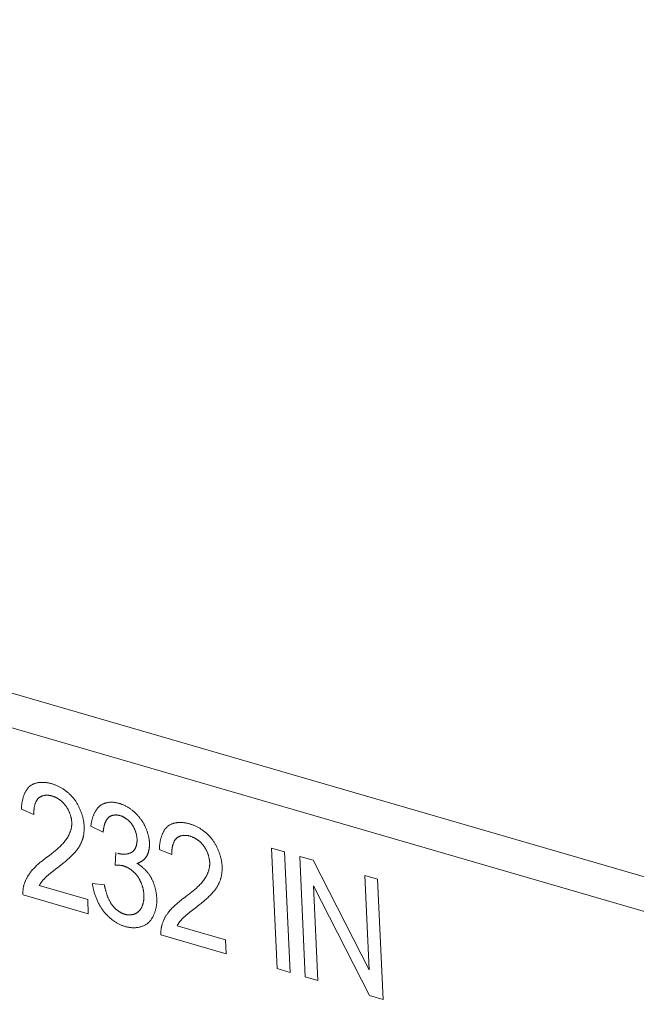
# Model space of a CAD drawing. Header units: millimetres. Extents: x 3925 to 5043, y -86 to 778.
# Tile 120 of 256: x 4556.32 to 4558.71, y 121.67 to 125.49. Entities that reach past the tile are written whole.
import ezdxf

# ---------------------------------------------------------------- set-up
doc = ezdxf.new("R2010")
doc.units = ezdxf.units.MM
doc.header["$LTSCALE"] = 46.255
doc.layers.add('H30K-IO-LABEDXF_CONTINUOUS_LINE', color=7, linetype='CONTINUOUS')
doc.layers.add('H30K-REAR-CODXF_CONTINUOUS_LINE', color=7, linetype='CONTINUOUS')

msp = doc.modelspace()

# ---------------------------------------------------------------- linework, layer by layer
at = {"layer": 'H30K-IO-LABEDXF_CONTINUOUS_LINE', "color": 7, "linetype": 'Continuous', "lineweight": 0}
for p, q in [((4556.3798, 122.4083), (4556.3315, 122.4282)), ((4556.6481, 122.3393), (4556.6006, 122.3634)), ((4556.9139, 122.253), (4556.8656, 122.2728)), ((4557.3213, 121.8112), (4557.2999, 122.2776)), ((4557.2999, 122.2776), (4557.3506, 122.2629)), ((4556.4412, 122.2509), (4556.4478, 122.2559)), ((4556.6942, 122.2121), (4556.6971, 122.2608)), ((4557.3506, 122.2629), (4557.372, 121.7964)), ((4557.4308, 121.7793), (4557.4094, 122.2458)), ((4557.4094, 122.2458), (4557.4613, 122.2307)), ((4556.4654, 122.1971), (4556.4547, 122.1891)), ((4556.4707, 122.2012), (4556.4654, 122.1971)), ((4556.4782, 122.2071), (4556.4707, 122.2012)), ((4556.4858, 122.2131), (4556.4782, 122.2071)), ((4557.4613, 122.2307), (4557.6786, 121.8063)), ((4556.4547, 122.1891), (4556.4494, 122.185)), ((4557.6786, 121.8063), (4557.6617, 122.1724)), ((4557.6617, 122.1724), (4557.7102, 122.1583)), ((4557.7102, 122.1583), (4557.7317, 121.6918)), ((4556.4007, 122.133), (4556.5882, 122.0784)), ((4556.6061, 122.1413), (4556.6527, 122.1355)), ((4557.6798, 121.7069), (4557.4625, 122.1313)), ((4557.4625, 122.1313), (4557.4794, 121.7652)), ((4556.5907, 122.0237), (4556.3378, 122.0972)), ((4556.9753, 122.0955), (4556.9819, 122.1005)), ((4556.5882, 122.0784), (4556.5907, 122.0237)), ((4556.9995, 122.0418), (4556.9888, 122.0337)), ((4557.0048, 122.0458), (4556.9995, 122.0418)), ((4557.0123, 122.0518), (4557.0048, 122.0458)), ((4557.0199, 122.0577), (4557.0123, 122.0518)), ((4556.9888, 122.0337), (4556.9835, 122.0296)), ((4556.9348, 121.9776), (4557.1223, 121.9231)), ((4557.1248, 121.8683), (4556.8719, 121.9419)), ((4557.1223, 121.9231), (4557.1248, 121.8683)), ((4557.372, 121.7964), (4557.3213, 121.8112)), ((4557.4794, 121.7652), (4557.4308, 121.7793)), ((4557.7317, 121.6918), (4557.6798, 121.7069))]:
    msp.add_line(p, q, dxfattribs=at)
for points in [[(4556.3315, 122.4282), (4556.3316, 122.431), (4556.3318, 122.4338), (4556.332, 122.4366), (4556.3322, 122.4395), (4556.3324, 122.4423), (4556.3327, 122.4451), (4556.3331, 122.4479), (4556.3334, 122.4506), (4556.3338, 122.4534), (4556.3343, 122.4561), (4556.3348, 122.4589), (4556.3353, 122.4616), (4556.3359, 122.4642), (4556.3365, 122.4669), (4556.3372, 122.4695), (4556.3379, 122.4721), (4556.3386, 122.4747), (4556.3394, 122.4772), (4556.3402, 122.4797), (4556.3411, 122.4822), (4556.342, 122.4846), (4556.3429, 122.487), (4556.3439, 122.4893), (4556.3449, 122.4916), (4556.346, 122.4938), (4556.3472, 122.496), (4556.3483, 122.4982), (4556.3495, 122.5003), (4556.3508, 122.5023), (4556.3521, 122.5042), (4556.3534, 122.5062), (4556.3548, 122.508), (4556.3563, 122.5098), (4556.3578, 122.5115), (4556.3593, 122.5131), (4556.3609, 122.5147), (4556.3625, 122.5162), (4556.3642, 122.5177)], [(4556.3642, 122.5177), (4556.366, 122.5191), (4556.3679, 122.5205), (4556.3699, 122.5217), (4556.3718, 122.5229), (4556.3739, 122.5241), (4556.376, 122.5251), (4556.3781, 122.5261), (4556.3802, 122.527), (4556.3824, 122.5278), (4556.3847, 122.5286), (4556.3869, 122.5293), (4556.3892, 122.5299), (4556.3915, 122.5305), (4556.3939, 122.531), (4556.3963, 122.5314), (4556.3987, 122.5318), (4556.4011, 122.532), (4556.4036, 122.5323), (4556.4061, 122.5324), (4556.4086, 122.5326), (4556.4111, 122.5326), (4556.4136, 122.5326), (4556.4161, 122.5325), (4556.4187, 122.5324), (4556.4212, 122.5322), (4556.4238, 122.532), (4556.4264, 122.5317), (4556.4289, 122.5314), (4556.4315, 122.531), (4556.4341, 122.5305), (4556.4367, 122.5301), (4556.4392, 122.5295), (4556.4418, 122.5289), (4556.4444, 122.5283), (4556.4469, 122.5276), (4556.4495, 122.5269)], [(4556.4495, 122.5269), (4556.452, 122.5262), (4556.4545, 122.5254), (4556.457, 122.5245), (4556.4595, 122.5236), (4556.4621, 122.5226), (4556.4647, 122.5216), (4556.4672, 122.5205), (4556.4698, 122.5194), (4556.4724, 122.5182), (4556.4749, 122.517), (4556.4775, 122.5157), (4556.4801, 122.5144), (4556.4826, 122.513), (4556.4852, 122.5116), (4556.4877, 122.5101), (4556.4903, 122.5085), (4556.4928, 122.5069), (4556.4953, 122.5053), (4556.4978, 122.5036), (4556.5003, 122.5018), (4556.5028, 122.5), (4556.5052, 122.4982), (4556.5076, 122.4963), (4556.51, 122.4943), (4556.5124, 122.4923), (4556.5147, 122.4903), (4556.5171, 122.4881), (4556.5193, 122.486), (4556.5216, 122.4838), (4556.5238, 122.4815), (4556.526, 122.4792), (4556.5281, 122.4769), (4556.5302, 122.4745), (4556.5323, 122.472), (4556.5343, 122.4695), (4556.5363, 122.467), (4556.5382, 122.4644)], [(4556.3973, 122.4707), (4556.3963, 122.4697), (4556.3953, 122.4686), (4556.3943, 122.4675), (4556.3933, 122.4663), (4556.3924, 122.465), (4556.3916, 122.4637), (4556.3907, 122.4624), (4556.3899, 122.4611), (4556.3892, 122.4597), (4556.3884, 122.4582), (4556.3877, 122.4567), (4556.387, 122.4552), (4556.3864, 122.4537), (4556.3858, 122.4521), (4556.3852, 122.4505), (4556.3847, 122.4489), (4556.3841, 122.4472), (4556.3836, 122.4455), (4556.3832, 122.4438), (4556.3828, 122.442), (4556.3824, 122.4403), (4556.382, 122.4385), (4556.3816, 122.4367), (4556.3813, 122.4349), (4556.381, 122.433), (4556.3808, 122.4312), (4556.3806, 122.4293), (4556.3804, 122.4274), (4556.3802, 122.4256), (4556.38, 122.4237), (4556.3799, 122.4218), (4556.3798, 122.4198), (4556.3798, 122.4179), (4556.3797, 122.416), (4556.3797, 122.4141), (4556.3797, 122.4122), (4556.3798, 122.4103), (4556.3798, 122.4083)], [(4556.4506, 122.4797), (4556.449, 122.4801), (4556.4474, 122.4805), (4556.4458, 122.4809), (4556.4443, 122.4812), (4556.4427, 122.4815), (4556.4411, 122.4818), (4556.4395, 122.482), (4556.4379, 122.4822), (4556.4363, 122.4824), (4556.4347, 122.4825), (4556.4331, 122.4826), (4556.4316, 122.4827), (4556.43, 122.4827), (4556.4284, 122.4826), (4556.4269, 122.4826), (4556.4253, 122.4825), (4556.4238, 122.4823), (4556.4223, 122.4822), (4556.4208, 122.4819), (4556.4193, 122.4817), (4556.4178, 122.4814), (4556.4164, 122.481), (4556.4149, 122.4807), (4556.4135, 122.4802), (4556.4121, 122.4798), (4556.4107, 122.4793), (4556.4094, 122.4787), (4556.408, 122.4781), (4556.4067, 122.4775), (4556.4054, 122.4768), (4556.4042, 122.4761), (4556.403, 122.4753), (4556.4018, 122.4745), (4556.4006, 122.4736), (4556.3995, 122.4727), (4556.3984, 122.4717), (4556.3973, 122.4707)], [(4556.5038, 122.4411), (4556.5026, 122.4428), (4556.5014, 122.4443), (4556.5002, 122.4459), (4556.4989, 122.4474), (4556.4976, 122.4489), (4556.4963, 122.4504), (4556.4949, 122.4518), (4556.4936, 122.4533), (4556.4922, 122.4546), (4556.4908, 122.456), (4556.4893, 122.4573), (4556.4879, 122.4586), (4556.4864, 122.4599), (4556.4849, 122.4611), (4556.4834, 122.4623), (4556.4819, 122.4635), (4556.4804, 122.4646), (4556.4789, 122.4657), (4556.4773, 122.4668), (4556.4758, 122.4678), (4556.4742, 122.4688), (4556.4726, 122.4698), (4556.4711, 122.4707), (4556.4695, 122.4716), (4556.4679, 122.4725), (4556.4663, 122.4733), (4556.4647, 122.4741), (4556.4631, 122.4749), (4556.4616, 122.4756), (4556.46, 122.4763), (4556.4584, 122.4769), (4556.4568, 122.4776), (4556.4552, 122.4781), (4556.4537, 122.4787), (4556.4521, 122.4792), (4556.4506, 122.4797)], [(4556.5382, 122.4644), (4556.54, 122.4619), (4556.5417, 122.4593), (4556.5434, 122.4567), (4556.5451, 122.4541), (4556.5467, 122.4514), (4556.5483, 122.4487), (4556.5499, 122.4459), (4556.5514, 122.4431), (4556.5529, 122.4403), (4556.5543, 122.4374), (4556.5557, 122.4345), (4556.557, 122.4316), (4556.5583, 122.4287), (4556.5596, 122.4257), (4556.5608, 122.4227), (4556.562, 122.4197), (4556.5631, 122.4167), (4556.5642, 122.4137), (4556.5652, 122.4107), (4556.5662, 122.4076), (4556.5671, 122.4046), (4556.568, 122.4015), (4556.5688, 122.3985), (4556.5696, 122.3954), (4556.5703, 122.3924), (4556.571, 122.3893), (4556.5716, 122.3863), (4556.5722, 122.3833), (4556.5727, 122.3803), (4556.5732, 122.3773), (4556.5736, 122.3743), (4556.5739, 122.3713), (4556.5742, 122.3684), (4556.5744, 122.3655), (4556.5746, 122.3626)], [(4556.5265, 122.3779), (4556.5264, 122.3797), (4556.5262, 122.3815), (4556.5261, 122.3833), (4556.5259, 122.3852), (4556.5256, 122.387), (4556.5253, 122.3889), (4556.525, 122.3907), (4556.5246, 122.3926), (4556.5243, 122.3945), (4556.5238, 122.3964), (4556.5234, 122.3983), (4556.5229, 122.4002), (4556.5224, 122.4021), (4556.5218, 122.404), (4556.5212, 122.4059), (4556.5206, 122.4078), (4556.52, 122.4096), (4556.5193, 122.4115), (4556.5186, 122.4134), (4556.5179, 122.4153), (4556.5171, 122.4171), (4556.5163, 122.4189), (4556.5155, 122.4208), (4556.5147, 122.4226), (4556.5138, 122.4244), (4556.5129, 122.4262), (4556.512, 122.4279), (4556.5111, 122.4297), (4556.5101, 122.4314), (4556.5091, 122.4331), (4556.5081, 122.4347), (4556.5071, 122.4364), (4556.506, 122.438), (4556.5049, 122.4396), (4556.5038, 122.4411)], [(4556.6006, 122.3634), (4556.6009, 122.3661), (4556.6013, 122.3688), (4556.6017, 122.3715), (4556.6021, 122.3742), (4556.6026, 122.3769), (4556.6031, 122.3796), (4556.6037, 122.3822), (4556.6043, 122.3848), (4556.6049, 122.3874), (4556.6056, 122.39), (4556.6063, 122.3926), (4556.607, 122.3951), (4556.6078, 122.3976), (4556.6087, 122.4001), (4556.6095, 122.4025), (4556.6105, 122.4049), (4556.6114, 122.4073), (4556.6124, 122.4096), (4556.6134, 122.4119), (4556.6145, 122.4141), (4556.6156, 122.4163), (4556.6168, 122.4185), (4556.618, 122.4206), (4556.6192, 122.4226), (4556.6205, 122.4247), (4556.6219, 122.4266), (4556.6232, 122.4285), (4556.6246, 122.4303), (4556.6261, 122.4321), (4556.6276, 122.4339), (4556.6291, 122.4355), (4556.6307, 122.4371), (4556.6323, 122.4386), (4556.6339, 122.4401), (4556.6356, 122.4415)], [(4556.6356, 122.4415), (4556.6374, 122.4428), (4556.6391, 122.444), (4556.641, 122.4452), (4556.6428, 122.4463), (4556.6447, 122.4474), (4556.6467, 122.4484), (4556.6486, 122.4493), (4556.6506, 122.4501), (4556.6527, 122.4509), (4556.6548, 122.4516), (4556.6569, 122.4523), (4556.659, 122.4529), (4556.6612, 122.4534), (4556.6634, 122.4539), (4556.6656, 122.4543), (4556.6678, 122.4547), (4556.6701, 122.455), (4556.6723, 122.4552), (4556.6746, 122.4554), (4556.6769, 122.4555), (4556.6793, 122.4555), (4556.6816, 122.4555), (4556.6839, 122.4555), (4556.6863, 122.4553), (4556.6887, 122.4552), (4556.691, 122.4549), (4556.6934, 122.4547), (4556.6958, 122.4543), (4556.6982, 122.4539), (4556.7005, 122.4535), (4556.7029, 122.453), (4556.7053, 122.4524), (4556.7077, 122.4518), (4556.71, 122.4511)], [(4556.71, 122.4511), (4556.7122, 122.4505), (4556.7144, 122.4498), (4556.7166, 122.449), (4556.7188, 122.4482), (4556.721, 122.4474), (4556.7232, 122.4465), (4556.7254, 122.4456), (4556.7277, 122.4446), (4556.7299, 122.4436), (4556.7321, 122.4425), (4556.7343, 122.4414), (4556.7365, 122.4403), (4556.7387, 122.4391), (4556.7409, 122.4378), (4556.7431, 122.4365), (4556.7452, 122.4352), (4556.7474, 122.4339), (4556.7495, 122.4325), (4556.7517, 122.431), (4556.7538, 122.4295), (4556.7559, 122.428), (4556.758, 122.4264), (4556.7601, 122.4248), (4556.7622, 122.4232), (4556.7642, 122.4215), (4556.7663, 122.4198), (4556.7683, 122.418)], [(4556.6686, 122.396), (4556.6676, 122.395), (4556.6666, 122.394), (4556.6656, 122.3929), (4556.6646, 122.3918), (4556.6637, 122.3906), (4556.6628, 122.3894), (4556.662, 122.3881), (4556.6611, 122.3869), (4556.6603, 122.3855), (4556.6596, 122.3842), (4556.6588, 122.3828), (4556.6581, 122.3814), (4556.6574, 122.3799), (4556.6567, 122.3785), (4556.6561, 122.377), (4556.6555, 122.3754), (4556.6549, 122.3739), (4556.6544, 122.3723), (4556.6538, 122.3707), (4556.6533, 122.369), (4556.6528, 122.3674), (4556.6524, 122.3657), (4556.6519, 122.364), (4556.6515, 122.3623), (4556.6511, 122.3606), (4556.6508, 122.3589), (4556.6504, 122.3572), (4556.6501, 122.3554), (4556.6498, 122.3536), (4556.6495, 122.3519), (4556.6492, 122.3501), (4556.649, 122.3483), (4556.6488, 122.3465), (4556.6486, 122.3447), (4556.6484, 122.3429), (4556.6482, 122.3411), (4556.6481, 122.3393)], [(4556.7133, 122.4039), (4556.7119, 122.4043), (4556.7105, 122.4046), (4556.7091, 122.405), (4556.7077, 122.4052), (4556.7063, 122.4055), (4556.7049, 122.4057), (4556.7035, 122.4059), (4556.7021, 122.406), (4556.7007, 122.4061), (4556.6993, 122.4062), (4556.6979, 122.4062), (4556.6965, 122.4062), (4556.6951, 122.4062), (4556.6938, 122.4061), (4556.6924, 122.406), (4556.6911, 122.4059), (4556.6897, 122.4057), (4556.6884, 122.4055), (4556.6871, 122.4052), (4556.6858, 122.4049), (4556.6845, 122.4046), (4556.6832, 122.4042), (4556.682, 122.4038), (4556.6807, 122.4034), (4556.6795, 122.4029), (4556.6783, 122.4024), (4556.6771, 122.4018), (4556.676, 122.4012), (4556.6749, 122.4006), (4556.6738, 122.3999), (4556.6727, 122.3992), (4556.6716, 122.3985), (4556.6706, 122.3977), (4556.6696, 122.3969), (4556.6686, 122.396)], [(4556.7594, 122.3701), (4556.7583, 122.3716), (4556.7573, 122.3729), (4556.7562, 122.3743), (4556.7551, 122.3756), (4556.754, 122.3769), (4556.7528, 122.3782), (4556.7517, 122.3795), (4556.7505, 122.3807), (4556.7493, 122.3819), (4556.7481, 122.3831), (4556.7468, 122.3843), (4556.7456, 122.3854), (4556.7443, 122.3865), (4556.743, 122.3876), (4556.7417, 122.3887), (4556.7404, 122.3897), (4556.7391, 122.3907), (4556.7378, 122.3916), (4556.7365, 122.3926), (4556.7351, 122.3935), (4556.7338, 122.3944), (4556.7324, 122.3952), (4556.7311, 122.3961), (4556.7297, 122.3968), (4556.7283, 122.3976), (4556.727, 122.3983), (4556.7256, 122.399), (4556.7242, 122.3997), (4556.7228, 122.4004), (4556.7215, 122.401), (4556.7201, 122.4015), (4556.7187, 122.4021), (4556.7174, 122.4026), (4556.716, 122.4031), (4556.7147, 122.4035), (4556.7133, 122.4039)], [(4556.7683, 122.418), (4556.7699, 122.4165), (4556.7716, 122.415), (4556.7732, 122.4134), (4556.7749, 122.4119), (4556.7765, 122.4102), (4556.7781, 122.4086), (4556.7797, 122.4069), (4556.7813, 122.4052), (4556.7828, 122.4035), (4556.7844, 122.4017), (4556.7859, 122.3999), (4556.7874, 122.3981), (4556.7889, 122.3963), (4556.7904, 122.3944), (4556.7919, 122.3925), (4556.7933, 122.3906), (4556.7947, 122.3887), (4556.7961, 122.3867), (4556.7975, 122.3847), (4556.7988, 122.3827), (4556.8001, 122.3807), (4556.8014, 122.3787), (4556.8027, 122.3766), (4556.8039, 122.3745), (4556.8051, 122.3724), (4556.8063, 122.3703), (4556.8074, 122.3682), (4556.8085, 122.3661), (4556.8096, 122.3639), (4556.8106, 122.3618)], [(4556.5075, 122.3153), (4556.5084, 122.3166), (4556.5094, 122.318), (4556.5103, 122.3195), (4556.5111, 122.3209), (4556.512, 122.3224), (4556.5129, 122.3239), (4556.5137, 122.3254), (4556.5145, 122.3269), (4556.5153, 122.3285), (4556.5161, 122.3301), (4556.5169, 122.3317), (4556.5176, 122.3333), (4556.5184, 122.3349), (4556.5191, 122.3366), (4556.5197, 122.3383), (4556.5204, 122.34), (4556.521, 122.3417), (4556.5216, 122.3434), (4556.5222, 122.3452), (4556.5227, 122.347), (4556.5232, 122.3488), (4556.5237, 122.3506), (4556.5241, 122.3524), (4556.5245, 122.3543), (4556.5249, 122.3562), (4556.5253, 122.3581), (4556.5256, 122.36), (4556.5258, 122.3619), (4556.5261, 122.3638), (4556.5262, 122.3658), (4556.5264, 122.3678), (4556.5265, 122.3698), (4556.5266, 122.3718), (4556.5266, 122.3738), (4556.5266, 122.3758), (4556.5265, 122.3779)], [(4556.5746, 122.3626), (4556.5746, 122.3603), (4556.5747, 122.3579), (4556.5747, 122.3556), (4556.5747, 122.3533), (4556.5747, 122.351), (4556.5746, 122.3487), (4556.5745, 122.3464), (4556.5743, 122.3442), (4556.5741, 122.3419), (4556.5739, 122.3397), (4556.5737, 122.3374), (4556.5734, 122.3352), (4556.5731, 122.333), (4556.5728, 122.3309), (4556.5724, 122.3287), (4556.572, 122.3266), (4556.5715, 122.3245), (4556.5711, 122.3224), (4556.5706, 122.3203), (4556.5701, 122.3183), (4556.5695, 122.3162), (4556.5689, 122.3142), (4556.5683, 122.3123), (4556.5677, 122.3103)], [(4556.7793, 122.3129), (4556.7792, 122.3145), (4556.7791, 122.3162), (4556.7789, 122.3178), (4556.7787, 122.3195), (4556.7785, 122.3212), (4556.7783, 122.3228), (4556.778, 122.3245), (4556.7777, 122.3262), (4556.7774, 122.3279), (4556.777, 122.3296), (4556.7766, 122.3313), (4556.7762, 122.3331), (4556.7757, 122.3348), (4556.7752, 122.3365), (4556.7747, 122.3382), (4556.7742, 122.3399), (4556.7737, 122.3416), (4556.7731, 122.3433), (4556.7725, 122.345), (4556.7718, 122.3467), (4556.7712, 122.3484), (4556.7705, 122.35), (4556.7697, 122.3517), (4556.769, 122.3533), (4556.7682, 122.355), (4556.7675, 122.3566), (4556.7667, 122.3582), (4556.7658, 122.3597), (4556.765, 122.3613), (4556.7641, 122.3628), (4556.7632, 122.3643), (4556.7623, 122.3658), (4556.7613, 122.3673), (4556.7603, 122.3687), (4556.7594, 122.3701)], [(4556.8106, 122.3618), (4556.8116, 122.3596), (4556.8126, 122.3574), (4556.8136, 122.3551), (4556.8145, 122.3529), (4556.8154, 122.3506), (4556.8163, 122.3484), (4556.8172, 122.3461), (4556.818, 122.3438), (4556.8188, 122.3415), (4556.8195, 122.3392), (4556.8202, 122.3369), (4556.8209, 122.3345), (4556.8216, 122.3322), (4556.8222, 122.3299), (4556.8228, 122.3276), (4556.8234, 122.3252), (4556.8239, 122.3229), (4556.8244, 122.3206), (4556.8249, 122.3182), (4556.8253, 122.3159), (4556.8257, 122.3136), (4556.826, 122.3113), (4556.8263, 122.309), (4556.8266, 122.3067), (4556.8269, 122.3044), (4556.8271, 122.3022), (4556.8272, 122.2999), (4556.8273, 122.2977)], [(4556.8656, 122.2728), (4556.8657, 122.2756), (4556.8659, 122.2785), (4556.8661, 122.2813), (4556.8663, 122.2841), (4556.8665, 122.2869), (4556.8668, 122.2897), (4556.8672, 122.2925), (4556.8675, 122.2953), (4556.8679, 122.298), (4556.8684, 122.3008), (4556.8689, 122.3035), (4556.8694, 122.3062), (4556.87, 122.3089), (4556.8706, 122.3115), (4556.8713, 122.3142), (4556.872, 122.3168), (4556.8727, 122.3193), (4556.8735, 122.3219), (4556.8743, 122.3244), (4556.8752, 122.3268), (4556.8761, 122.3293), (4556.877, 122.3316), (4556.878, 122.334), (4556.879, 122.3363), (4556.8801, 122.3385), (4556.8813, 122.3407), (4556.8824, 122.3428), (4556.8836, 122.3449), (4556.8849, 122.3469), (4556.8862, 122.3489), (4556.8875, 122.3508), (4556.8889, 122.3527), (4556.8904, 122.3544), (4556.8919, 122.3562), (4556.8934, 122.3578), (4556.895, 122.3594), (4556.8966, 122.3609), (4556.8983, 122.3623)], [(4556.8983, 122.3623), (4556.9001, 122.3637), (4556.902, 122.3651), (4556.904, 122.3664), (4556.906, 122.3676), (4556.908, 122.3687), (4556.9101, 122.3698), (4556.9122, 122.3708), (4556.9143, 122.3717), (4556.9165, 122.3725), (4556.9188, 122.3733), (4556.921, 122.374), (4556.9233, 122.3746), (4556.9257, 122.3751), (4556.928, 122.3756), (4556.9304, 122.376), (4556.9328, 122.3764), (4556.9352, 122.3767), (4556.9377, 122.3769), (4556.9402, 122.3771), (4556.9427, 122.3772), (4556.9452, 122.3773), (4556.9477, 122.3772), (4556.9502, 122.3772), (4556.9528, 122.3771), (4556.9553, 122.3769), (4556.9579, 122.3766), (4556.9605, 122.3764), (4556.963, 122.376), (4556.9656, 122.3756), (4556.9682, 122.3752), (4556.9708, 122.3747), (4556.9733, 122.3742), (4556.9759, 122.3736), (4556.9785, 122.373), (4556.981, 122.3723), (4556.9836, 122.3716)], [(4556.9836, 122.3716), (4556.9861, 122.3708), (4556.9886, 122.37), (4556.9911, 122.3692), (4556.9937, 122.3682), (4556.9962, 122.3673), (4556.9988, 122.3663), (4557.0013, 122.3652), (4557.0039, 122.3641), (4557.0065, 122.3629), (4557.009, 122.3617), (4557.0116, 122.3604), (4557.0142, 122.359), (4557.0167, 122.3576), (4557.0193, 122.3562), (4557.0218, 122.3547), (4557.0244, 122.3532), (4557.0269, 122.3516), (4557.0294, 122.3499), (4557.0319, 122.3482), (4557.0344, 122.3465), (4557.0369, 122.3447), (4557.0393, 122.3428), (4557.0417, 122.3409), (4557.0441, 122.339), (4557.0465, 122.337), (4557.0489, 122.3349), (4557.0512, 122.3328), (4557.0535, 122.3306), (4557.0557, 122.3284), (4557.0579, 122.3262), (4557.0601, 122.3239), (4557.0622, 122.3215), (4557.0643, 122.3191), (4557.0664, 122.3167), (4557.0684, 122.3142), (4557.0704, 122.3116), (4557.0723, 122.309)], [(4556.4478, 122.2559), (4556.4511, 122.2584), (4556.4544, 122.261), (4556.4577, 122.2636), (4556.4609, 122.2662), (4556.4641, 122.2689), (4556.4673, 122.2716), (4556.4705, 122.2743), (4556.4736, 122.2771), (4556.4767, 122.2799), (4556.4798, 122.2828), (4556.4828, 122.2858), (4556.4858, 122.2888), (4556.4887, 122.2918), (4556.4916, 122.2949), (4556.4944, 122.2981), (4556.4971, 122.3014), (4556.4998, 122.3047), (4556.5025, 122.3082), (4556.505, 122.3117), (4556.5075, 122.3153)], [(4556.5677, 122.3103), (4556.5669, 122.3081), (4556.5661, 122.3058), (4556.5652, 122.3036), (4556.5643, 122.3015), (4556.5634, 122.2993), (4556.5625, 122.2972), (4556.5615, 122.2951), (4556.5604, 122.2931), (4556.5594, 122.2911), (4556.5583, 122.2891), (4556.5572, 122.2871), (4556.556, 122.2852), (4556.5549, 122.2833), (4556.5537, 122.2814), (4556.5524, 122.2795), (4556.5512, 122.2777), (4556.5499, 122.2759), (4556.5486, 122.2741), (4556.5473, 122.2724), (4556.546, 122.2706), (4556.5447, 122.2689), (4556.5433, 122.2672), (4556.542, 122.2655), (4556.5406, 122.2639), (4556.5392, 122.2623)], [(4556.758, 122.2613), (4556.759, 122.2618), (4556.76, 122.2625), (4556.761, 122.2631), (4556.7619, 122.2638), (4556.7628, 122.2646), (4556.7638, 122.2654), (4556.7646, 122.2662), (4556.7655, 122.2671), (4556.7663, 122.268), (4556.7671, 122.269), (4556.7679, 122.27), (4556.7687, 122.271), (4556.7694, 122.2721), (4556.7701, 122.2732), (4556.7708, 122.2743), (4556.7715, 122.2755), (4556.7721, 122.2767), (4556.7727, 122.2779), (4556.7733, 122.2792), (4556.7739, 122.2804), (4556.7744, 122.2817), (4556.7749, 122.2831), (4556.7754, 122.2844), (4556.7759, 122.2858), (4556.7763, 122.2872), (4556.7767, 122.2886), (4556.7771, 122.2901), (4556.7774, 122.2915), (4556.7777, 122.293), (4556.778, 122.2945), (4556.7783, 122.2959), (4556.7785, 122.2975), (4556.7787, 122.299), (4556.7789, 122.3005), (4556.7791, 122.302), (4556.7792, 122.3036), (4556.7793, 122.3051), (4556.7793, 122.3067), (4556.7794, 122.3082), (4556.7794, 122.3098), (4556.7793, 122.3114), (4556.7793, 122.3129)], [(4556.9314, 122.3154), (4556.9304, 122.3143), (4556.9294, 122.3132), (4556.9284, 122.3121), (4556.9275, 122.3109), (4556.9265, 122.3097), (4556.9257, 122.3084), (4556.9248, 122.3071), (4556.924, 122.3057), (4556.9233, 122.3043), (4556.9225, 122.3029), (4556.9218, 122.3014), (4556.9211, 122.2999), (4556.9205, 122.2983), (4556.9199, 122.2967), (4556.9193, 122.2951), (4556.9188, 122.2935), (4556.9182, 122.2918), (4556.9177, 122.2901), (4556.9173, 122.2884), (4556.9169, 122.2867), (4556.9165, 122.2849), (4556.9161, 122.2831), (4556.9157, 122.2813), (4556.9154, 122.2795), (4556.9151, 122.2777), (4556.9149, 122.2758), (4556.9147, 122.274), (4556.9145, 122.2721), (4556.9143, 122.2702), (4556.9141, 122.2683), (4556.914, 122.2664), (4556.9139, 122.2645), (4556.9139, 122.2626), (4556.9138, 122.2607), (4556.9138, 122.2587), (4556.9138, 122.2568), (4556.9139, 122.2549), (4556.9139, 122.253)], [(4556.9847, 122.3243), (4556.9831, 122.3248), (4556.9815, 122.3252), (4556.9799, 122.3255), (4556.9784, 122.3259), (4556.9768, 122.3262), (4556.9752, 122.3264), (4556.9736, 122.3267), (4556.972, 122.3269), (4556.9704, 122.327), (4556.9688, 122.3272), (4556.9672, 122.3273), (4556.9657, 122.3273), (4556.9641, 122.3273), (4556.9625, 122.3273), (4556.961, 122.3272), (4556.9594, 122.3271), (4556.9579, 122.327), (4556.9564, 122.3268), (4556.9549, 122.3266), (4556.9534, 122.3263), (4556.9519, 122.326), (4556.9505, 122.3257), (4556.949, 122.3253), (4556.9476, 122.3249), (4556.9462, 122.3244), (4556.9448, 122.3239), (4556.9435, 122.3234), (4556.9421, 122.3228), (4556.9408, 122.3221), (4556.9396, 122.3214), (4556.9383, 122.3207), (4556.9371, 122.3199), (4556.9359, 122.3191), (4556.9347, 122.3183), (4556.9336, 122.3174), (4556.9325, 122.3164), (4556.9314, 122.3154)], [(4557.0379, 122.2858), (4557.0368, 122.2874), (4557.0355, 122.289), (4557.0343, 122.2905), (4557.033, 122.2921), (4557.0317, 122.2936), (4557.0304, 122.295), (4557.029, 122.2965), (4557.0277, 122.2979), (4557.0263, 122.2993), (4557.0249, 122.3006), (4557.0234, 122.302), (4557.022, 122.3033), (4557.0205, 122.3045), (4557.019, 122.3057), (4557.0175, 122.3069), (4557.016, 122.3081), (4557.0145, 122.3092), (4557.013, 122.3104), (4557.0114, 122.3114), (4557.0099, 122.3125), (4557.0083, 122.3135), (4557.0067, 122.3144), (4557.0052, 122.3154), (4557.0036, 122.3163), (4557.002, 122.3171), (4557.0004, 122.318), (4556.9988, 122.3188), (4556.9972, 122.3195), (4556.9957, 122.3203), (4556.9941, 122.3209), (4556.9925, 122.3216), (4556.9909, 122.3222), (4556.9893, 122.3228), (4556.9878, 122.3233), (4556.9862, 122.3238), (4556.9847, 122.3243)], [(4557.0723, 122.309), (4557.0741, 122.3065), (4557.0758, 122.304), (4557.0775, 122.3014), (4557.0792, 122.2987), (4557.0808, 122.296), (4557.0824, 122.2933), (4557.084, 122.2906), (4557.0855, 122.2878), (4557.087, 122.2849), (4557.0884, 122.2821), (4557.0898, 122.2792), (4557.0911, 122.2763), (4557.0924, 122.2733), (4557.0937, 122.2704), (4557.0949, 122.2674), (4557.0961, 122.2644), (4557.0972, 122.2614), (4557.0983, 122.2584), (4557.0993, 122.2553), (4557.1003, 122.2523), (4557.1012, 122.2492), (4557.1021, 122.2462), (4557.1029, 122.2431), (4557.1037, 122.2401), (4557.1044, 122.237), (4557.1051, 122.234), (4557.1057, 122.2309), (4557.1063, 122.2279), (4557.1068, 122.2249), (4557.1073, 122.2219), (4557.1077, 122.2189), (4557.108, 122.216), (4557.1083, 122.2131), (4557.1085, 122.2101), (4557.1087, 122.2073)], [(4556.8273, 122.2977), (4556.8274, 122.2957), (4556.8275, 122.2937), (4556.8275, 122.2918), (4556.8274, 122.2898), (4556.8274, 122.2879), (4556.8273, 122.286), (4556.8272, 122.284), (4556.827, 122.2821), (4556.8268, 122.2802), (4556.8266, 122.2784), (4556.8264, 122.2765), (4556.8261, 122.2746), (4556.8258, 122.2728), (4556.8254, 122.271), (4556.825, 122.2692), (4556.8246, 122.2674), (4556.8242, 122.2657), (4556.8237, 122.2639), (4556.8232, 122.2622), (4556.8227, 122.2605), (4556.8221, 122.2589), (4556.8216, 122.2573), (4556.8209, 122.2557), (4556.8203, 122.2541), (4556.8196, 122.2525), (4556.8189, 122.251), (4556.8182, 122.2495), (4556.8174, 122.2481), (4556.8166, 122.2467)], [(4557.0606, 122.2225), (4557.0605, 122.2243), (4557.0603, 122.2261), (4557.0602, 122.228), (4557.06, 122.2298), (4557.0597, 122.2317), (4557.0594, 122.2335), (4557.0591, 122.2354), (4557.0588, 122.2373), (4557.0584, 122.2391), (4557.0579, 122.241), (4557.0575, 122.2429), (4557.057, 122.2448), (4557.0565, 122.2467), (4557.0559, 122.2486), (4557.0554, 122.2505), (4557.0547, 122.2524), (4557.0541, 122.2543), (4557.0534, 122.2562), (4557.0527, 122.258), (4557.052, 122.2599), (4557.0512, 122.2618), (4557.0504, 122.2636), (4557.0496, 122.2654), (4557.0488, 122.2672), (4557.0479, 122.269), (4557.047, 122.2708), (4557.0461, 122.2726), (4557.0452, 122.2743), (4557.0442, 122.276), (4557.0432, 122.2777), (4557.0422, 122.2794), (4557.0412, 122.281), (4557.0401, 122.2826), (4557.039, 122.2842), (4557.0379, 122.2858)], [(4556.3699, 122.1884), (4556.3724, 122.1915), (4556.3751, 122.1945), (4556.3778, 122.1974), (4556.3805, 122.2003), (4556.3832, 122.2032), (4556.386, 122.2059), (4556.3889, 122.2087), (4556.3917, 122.2114), (4556.3946, 122.214), (4556.3976, 122.2166), (4556.4005, 122.2192), (4556.4035, 122.2217), (4556.4065, 122.2242), (4556.4095, 122.2267), (4556.4126, 122.2291), (4556.4156, 122.2315), (4556.4187, 122.2339), (4556.4218, 122.2363), (4556.4249, 122.2386), (4556.4412, 122.2509)], [(4556.5392, 122.2623), (4556.5359, 122.2586), (4556.5326, 122.255), (4556.5292, 122.2514), (4556.5258, 122.248), (4556.5223, 122.2446), (4556.5188, 122.2412), (4556.5152, 122.2379), (4556.5116, 122.2347), (4556.508, 122.2315), (4556.5043, 122.2283), (4556.5007, 122.2252), (4556.497, 122.2221), (4556.4932, 122.2191), (4556.4895, 122.2161), (4556.4858, 122.2131)], [(4556.7047, 122.2579), (4556.7066, 122.2574), (4556.7086, 122.2569), (4556.7105, 122.2564), (4556.7125, 122.256), (4556.7144, 122.2557), (4556.7164, 122.2554), (4556.7183, 122.2551), (4556.7203, 122.2549), (4556.7222, 122.2547), (4556.7241, 122.2546), (4556.726, 122.2545), (4556.7279, 122.2545), (4556.7298, 122.2545), (4556.7317, 122.2545), (4556.7336, 122.2547), (4556.7355, 122.2548), (4556.7373, 122.255), (4556.7392, 122.2553), (4556.741, 122.2556), (4556.7428, 122.2559), (4556.7445, 122.2563), (4556.7463, 122.2568), (4556.748, 122.2573), (4556.7498, 122.2578), (4556.7515, 122.2584), (4556.7531, 122.2591), (4556.7548, 122.2597), (4556.7564, 122.2605), (4556.758, 122.2613)], [(4556.8166, 122.2467), (4556.8158, 122.2453), (4556.8149, 122.2439), (4556.814, 122.2426), (4556.8131, 122.2413), (4556.8121, 122.24), (4556.8111, 122.2388), (4556.8101, 122.2376), (4556.809, 122.2365), (4556.8079, 122.2353), (4556.8068, 122.2342), (4556.8057, 122.2332), (4556.8045, 122.2321), (4556.8033, 122.2311), (4556.8021, 122.2302), (4556.8009, 122.2293), (4556.7996, 122.2284), (4556.7984, 122.2275), (4556.7971, 122.2267), (4556.7958, 122.2259), (4556.7945, 122.2251), (4556.7931, 122.2244), (4556.7918, 122.2237), (4556.7904, 122.223), (4556.789, 122.2223), (4556.7876, 122.2217), (4556.7862, 122.2211), (4556.7848, 122.2206), (4556.7834, 122.2201), (4556.7819, 122.2196), (4556.7805, 122.2192), (4556.779, 122.2187)], [(4556.727, 122.2089), (4556.7256, 122.2093), (4556.7242, 122.2096), (4556.7228, 122.21), (4556.7215, 122.2103), (4556.7201, 122.2106), (4556.7187, 122.2108), (4556.7173, 122.211), (4556.7159, 122.2112), (4556.7145, 122.2114), (4556.7132, 122.2116), (4556.7118, 122.2117), (4556.7104, 122.2118), (4556.709, 122.2119), (4556.7077, 122.212), (4556.7063, 122.2121), (4556.7049, 122.2121), (4556.7036, 122.2122), (4556.7022, 122.2122), (4556.7009, 122.2122), (4556.6995, 122.2122), (4556.6982, 122.2122), (4556.6969, 122.2122), (4556.6955, 122.2122), (4556.6942, 122.2121)], [(4556.7819, 122.1677), (4556.7807, 122.1693), (4556.7795, 122.171), (4556.7782, 122.1727), (4556.7769, 122.1743), (4556.7755, 122.1759), (4556.7742, 122.1774), (4556.7728, 122.179), (4556.7714, 122.1805), (4556.77, 122.182), (4556.7685, 122.1834), (4556.7671, 122.1848), (4556.7656, 122.1862), (4556.7641, 122.1876), (4556.7625, 122.1889), (4556.761, 122.1902), (4556.7594, 122.1914), (4556.7579, 122.1927), (4556.7563, 122.1939), (4556.7547, 122.195), (4556.7531, 122.1961), (4556.7515, 122.1972), (4556.7499, 122.1983), (4556.7482, 122.1993), (4556.7466, 122.2003), (4556.745, 122.2012), (4556.7433, 122.2021), (4556.7417, 122.203), (4556.7401, 122.2038), (4556.7384, 122.2046), (4556.7368, 122.2053), (4556.7351, 122.206), (4556.7335, 122.2067), (4556.7319, 122.2073), (4556.7303, 122.2079), (4556.7286, 122.2084), (4556.727, 122.2089)], [(4556.779, 122.2187), (4556.7808, 122.2177), (4556.7826, 122.2166), (4556.7844, 122.2155), (4556.7862, 122.2143), (4556.788, 122.2131), (4556.7898, 122.2119), (4556.7916, 122.2106), (4556.7934, 122.2093), (4556.7951, 122.208), (4556.7969, 122.2066), (4556.7986, 122.2051), (4556.8004, 122.2037), (4556.8021, 122.2022), (4556.8038, 122.2006), (4556.8055, 122.1991), (4556.8072, 122.1975), (4556.8089, 122.1958), (4556.8105, 122.1942), (4556.8122, 122.1925), (4556.8138, 122.1907), (4556.8154, 122.189), (4556.8169, 122.1872), (4556.8185, 122.1854), (4556.82, 122.1835), (4556.8215, 122.1817), (4556.8229, 122.1798), (4556.8244, 122.1779), (4556.8258, 122.1759), (4556.8271, 122.174), (4556.8285, 122.172), (4556.8298, 122.1699), (4556.8311, 122.1679), (4556.8323, 122.1659), (4556.8335, 122.1638)], [(4557.0416, 122.1599), (4557.0426, 122.1613), (4557.0435, 122.1627), (4557.0444, 122.1641), (4557.0453, 122.1656), (4557.0461, 122.167), (4557.047, 122.1685), (4557.0478, 122.17), (4557.0486, 122.1716), (4557.0495, 122.1731), (4557.0502, 122.1747), (4557.051, 122.1763), (4557.0517, 122.1779), (4557.0525, 122.1796), (4557.0532, 122.1812), (4557.0538, 122.1829), (4557.0545, 122.1846), (4557.0551, 122.1863), (4557.0557, 122.1881), (4557.0563, 122.1899), (4557.0568, 122.1916), (4557.0573, 122.1934), (4557.0578, 122.1953), (4557.0582, 122.1971), (4557.0587, 122.199), (4557.059, 122.2008), (4557.0594, 122.2027), (4557.0597, 122.2046), (4557.0599, 122.2066), (4557.0602, 122.2085), (4557.0603, 122.2105), (4557.0605, 122.2124), (4557.0606, 122.2144), (4557.0607, 122.2164), (4557.0607, 122.2185), (4557.0607, 122.2205), (4557.0606, 122.2225)], [(4557.1087, 122.2073), (4557.1087, 122.2049), (4557.1088, 122.2026), (4557.1088, 122.2003), (4557.1088, 122.198), (4557.1088, 122.1957), (4557.1087, 122.1934), (4557.1086, 122.1911), (4557.1084, 122.1888), (4557.1082, 122.1866), (4557.108, 122.1843), (4557.1078, 122.1821), (4557.1075, 122.1799), (4557.1072, 122.1777), (4557.1069, 122.1755), (4557.1065, 122.1734), (4557.1061, 122.1712), (4557.1057, 122.1691), (4557.1052, 122.167), (4557.1047, 122.165), (4557.1042, 122.1629), (4557.1036, 122.1609), (4557.103, 122.1589), (4557.1024, 122.1569), (4557.1018, 122.155)], [(4556.3415, 122.1355), (4556.3423, 122.138), (4556.3431, 122.1406), (4556.3439, 122.1431), (4556.3448, 122.1456), (4556.3458, 122.148), (4556.3468, 122.1504), (4556.3478, 122.1528), (4556.3488, 122.1551), (4556.3499, 122.1574), (4556.351, 122.1597), (4556.3522, 122.162), (4556.3534, 122.1642), (4556.3546, 122.1664), (4556.3559, 122.1686), (4556.3571, 122.1707), (4556.3585, 122.1728), (4556.3598, 122.1748), (4556.3612, 122.1769), (4556.3626, 122.1789), (4556.364, 122.1808), (4556.3654, 122.1828), (4556.3669, 122.1847), (4556.3684, 122.1866), (4556.3699, 122.1884)], [(4556.4191, 122.1582), (4556.4179, 122.157), (4556.4168, 122.1558), (4556.4156, 122.1545), (4556.4145, 122.1532), (4556.4134, 122.1519), (4556.4123, 122.1505), (4556.4113, 122.1492), (4556.4102, 122.1478), (4556.4092, 122.1464), (4556.4081, 122.145), (4556.4071, 122.1436), (4556.4062, 122.1421), (4556.4052, 122.1406), (4556.4042, 122.1392), (4556.4033, 122.1376), (4556.4024, 122.1361), (4556.4015, 122.1345), (4556.4007, 122.133)], [(4556.4494, 122.185), (4556.4467, 122.1829), (4556.4441, 122.1809), (4556.4415, 122.1788), (4556.4389, 122.1766), (4556.4363, 122.1745), (4556.4338, 122.1723), (4556.4312, 122.1701), (4556.4287, 122.1678), (4556.4263, 122.1655), (4556.4238, 122.1631), (4556.4214, 122.1607), (4556.4191, 122.1582)], [(4556.8061, 122.0963), (4556.806, 122.0983), (4556.8058, 122.1003), (4556.8057, 122.1023), (4556.8054, 122.1043), (4556.8052, 122.1063), (4556.8049, 122.1083), (4556.8046, 122.1104), (4556.8043, 122.1124), (4556.8039, 122.1145), (4556.8035, 122.1165), (4556.803, 122.1186), (4556.8025, 122.1207), (4556.802, 122.1228), (4556.8015, 122.1248), (4556.8009, 122.1269), (4556.8003, 122.129), (4556.7996, 122.131), (4556.799, 122.1331), (4556.7983, 122.1352), (4556.7975, 122.1372), (4556.7968, 122.1392), (4556.796, 122.1413), (4556.7952, 122.1433), (4556.7943, 122.1453), (4556.7934, 122.1473), (4556.7925, 122.1492), (4556.7916, 122.1512), (4556.7906, 122.1531), (4556.7896, 122.155), (4556.7886, 122.1569), (4556.7876, 122.1588), (4556.7865, 122.1606), (4556.7854, 122.1624), (4556.7843, 122.1642), (4556.7831, 122.1659), (4556.7819, 122.1677)], [(4556.8335, 122.1638), (4556.8347, 122.1616), (4556.8359, 122.1594), (4556.837, 122.1571), (4556.8381, 122.1549), (4556.8392, 122.1526), (4556.8403, 122.1503), (4556.8413, 122.148), (4556.8422, 122.1456), (4556.8431, 122.1433), (4556.844, 122.1409), (4556.8449, 122.1385), (4556.8457, 122.1361), (4556.8465, 122.1337), (4556.8473, 122.1313), (4556.848, 122.1289), (4556.8487, 122.1265), (4556.8494, 122.124), (4556.85, 122.1216), (4556.8506, 122.1191), (4556.8511, 122.1167), (4556.8517, 122.1143), (4556.8521, 122.1118), (4556.8526, 122.1094), (4556.853, 122.1069), (4556.8534, 122.1045), (4556.8538, 122.1021), (4556.8541, 122.0997), (4556.8544, 122.0973), (4556.8547, 122.0949), (4556.855, 122.0925), (4556.8552, 122.0901), (4556.8554, 122.0878), (4556.8555, 122.0854), (4556.8556, 122.0831)], [(4556.9819, 122.1005), (4556.9852, 122.1031), (4556.9885, 122.1057), (4556.9918, 122.1083), (4556.995, 122.1109), (4556.9982, 122.1135), (4557.0014, 122.1162), (4557.0046, 122.119), (4557.0077, 122.1218), (4557.0108, 122.1246), (4557.0139, 122.1275), (4557.0169, 122.1304), (4557.0199, 122.1334), (4557.0228, 122.1365), (4557.0257, 122.1396), (4557.0285, 122.1428), (4557.0312, 122.146), (4557.0339, 122.1494), (4557.0366, 122.1528), (4557.0391, 122.1563), (4557.0416, 122.1599)], [(4556.3378, 122.0972), (4556.3377, 122.099), (4556.3376, 122.1008), (4556.3376, 122.1025), (4556.3375, 122.1043), (4556.3375, 122.106), (4556.3375, 122.1078), (4556.3376, 122.1095), (4556.3376, 122.1112), (4556.3377, 122.1129), (4556.3378, 122.1146), (4556.338, 122.1163), (4556.3381, 122.118), (4556.3383, 122.1197), (4556.3385, 122.1213), (4556.3388, 122.123), (4556.339, 122.1246), (4556.3393, 122.1262), (4556.3396, 122.1278), (4556.3399, 122.1294), (4556.3403, 122.1309), (4556.3407, 122.1325), (4556.3411, 122.134), (4556.3415, 122.1355)], [(4556.6485, 122.0354), (4556.6465, 122.038), (4556.6446, 122.0407), (4556.6427, 122.0435), (4556.6408, 122.0463), (4556.639, 122.0492), (4556.6372, 122.0521), (4556.6355, 122.055), (4556.6338, 122.058), (4556.6321, 122.061), (4556.6305, 122.064), (4556.629, 122.0671), (4556.6274, 122.0702), (4556.626, 122.0733), (4556.6245, 122.0765), (4556.6231, 122.0797), (4556.6218, 122.0829), (4556.6205, 122.0861), (4556.6192, 122.0893), (4556.618, 122.0926), (4556.6169, 122.0958), (4556.6158, 122.0991), (4556.6147, 122.1024), (4556.6137, 122.1056), (4556.6128, 122.1089), (4556.6119, 122.1122), (4556.611, 122.1155), (4556.6102, 122.1187), (4556.6095, 122.122), (4556.6088, 122.1253), (4556.6081, 122.1285), (4556.6075, 122.1317), (4556.607, 122.135), (4556.6065, 122.1382), (4556.6061, 122.1413)], [(4556.6527, 122.1355), (4556.6531, 122.1333), (4556.6536, 122.1311), (4556.6541, 122.129), (4556.6546, 122.1268), (4556.6551, 122.1245), (4556.6556, 122.1223), (4556.6562, 122.1201), (4556.6567, 122.1179), (4556.6573, 122.1157), (4556.6579, 122.1134), (4556.6585, 122.1112), (4556.6592, 122.109), (4556.6598, 122.1067), (4556.6605, 122.1045), (4556.6612, 122.1023), (4556.6619, 122.1001), (4556.6627, 122.0979), (4556.6635, 122.0957), (4556.6642, 122.0935), (4556.6651, 122.0913), (4556.6659, 122.0892), (4556.6668, 122.087), (4556.6677, 122.0849), (4556.6686, 122.0828), (4556.6696, 122.0807), (4556.6705, 122.0786), (4556.6716, 122.0765), (4556.6726, 122.0745), (4556.6737, 122.0724), (4556.6748, 122.0704), (4556.6759, 122.0684), (4556.677, 122.0665), (4556.6782, 122.0646), (4556.6795, 122.0627), (4556.6807, 122.0608), (4556.682, 122.059), (4556.6833, 122.0572)], [(4557.1018, 122.155), (4557.101, 122.1527), (4557.1002, 122.1505), (4557.0993, 122.1483), (4557.0985, 122.1461), (4557.0975, 122.144), (4557.0966, 122.1419), (4557.0956, 122.1398), (4557.0945, 122.1377), (4557.0935, 122.1357), (4557.0924, 122.1337), (4557.0913, 122.1318), (4557.0901, 122.1298), (4557.089, 122.1279), (4557.0878, 122.126), (4557.0865, 122.1242), (4557.0853, 122.1224), (4557.084, 122.1206), (4557.0827, 122.1188), (4557.0814, 122.117), (4557.0801, 122.1153), (4557.0788, 122.1136), (4557.0774, 122.1119), (4557.0761, 122.1102), (4557.0747, 122.1085), (4557.0733, 122.1069)], [(4556.7866, 122.0336), (4556.7877, 122.0347), (4556.7889, 122.036), (4556.7899, 122.0373), (4556.791, 122.0386), (4556.792, 122.04), (4556.793, 122.0414), (4556.7939, 122.0429), (4556.7948, 122.0444), (4556.7957, 122.046), (4556.7966, 122.0476), (4556.7974, 122.0492), (4556.7982, 122.0509), (4556.7989, 122.0526), (4556.7996, 122.0543), (4556.8003, 122.0561), (4556.8009, 122.0579), (4556.8016, 122.0598), (4556.8021, 122.0616), (4556.8027, 122.0635), (4556.8032, 122.0654), (4556.8036, 122.0674), (4556.804, 122.0694), (4556.8044, 122.0713), (4556.8048, 122.0734), (4556.8051, 122.0754), (4556.8054, 122.0774), (4556.8056, 122.0795), (4556.8058, 122.0816), (4556.806, 122.0836), (4556.8061, 122.0857), (4556.8062, 122.0878), (4556.8062, 122.09), (4556.8062, 122.0921), (4556.8062, 122.0942), (4556.8061, 122.0963)], [(4556.8556, 122.0831), (4556.8557, 122.0799), (4556.8558, 122.0767), (4556.8558, 122.0735), (4556.8557, 122.0703), (4556.8555, 122.0671), (4556.8553, 122.064), (4556.855, 122.0608), (4556.8547, 122.0577), (4556.8543, 122.0547), (4556.8538, 122.0516), (4556.8533, 122.0486), (4556.8527, 122.0456), (4556.852, 122.0426), (4556.8513, 122.0397), (4556.8505, 122.0368), (4556.8497, 122.034), (4556.8488, 122.0312), (4556.8479, 122.0284), (4556.8469, 122.0257), (4556.8458, 122.023), (4556.8447, 122.0204), (4556.8435, 122.0178), (4556.8423, 122.0153), (4556.8411, 122.0128), (4556.8398, 122.0104), (4556.8384, 122.0081), (4556.837, 122.0058), (4556.8355, 122.0036), (4556.834, 122.0014), (4556.8324, 121.9993), (4556.8308, 121.9973), (4556.8292, 121.9954), (4556.8275, 121.9935), (4556.8257, 121.9917), (4556.824, 121.99)], [(4556.904, 122.0331), (4556.9066, 122.0361), (4556.9092, 122.0391), (4556.9119, 122.0421), (4556.9146, 122.045), (4556.9173, 122.0478), (4556.9201, 122.0506), (4556.923, 122.0533), (4556.9258, 122.056), (4556.9287, 122.0587), (4556.9317, 122.0613), (4556.9346, 122.0639), (4556.9376, 122.0664), (4556.9406, 122.0689), (4556.9436, 122.0713), (4556.9467, 122.0738), (4556.9497, 122.0762), (4556.9528, 122.0786), (4556.9559, 122.0809), (4556.959, 122.0833), (4556.9753, 122.0955)], [(4557.0733, 122.1069), (4557.07, 122.1032), (4557.0667, 122.0996), (4557.0633, 122.0961), (4557.0599, 122.0926), (4557.0564, 122.0892), (4557.0529, 122.0859), (4557.0493, 122.0826), (4557.0457, 122.0793), (4557.0421, 122.0761), (4557.0384, 122.073), (4557.0348, 122.0699), (4557.0311, 122.0668), (4557.0273, 122.0637), (4557.0236, 122.0607), (4557.0199, 122.0577)], [(4556.6833, 122.0572), (4556.6845, 122.0556), (4556.6857, 122.0541), (4556.6869, 122.0526), (4556.6882, 122.0512), (4556.6894, 122.0498), (4556.6907, 122.0484), (4556.6921, 122.047), (4556.6934, 122.0456), (4556.6947, 122.0443), (4556.6961, 122.043), (4556.6975, 122.0417), (4556.6989, 122.0405), (4556.7003, 122.0393), (4556.7018, 122.0381), (4556.7032, 122.037), (4556.7047, 122.0359), (4556.7061, 122.0348), (4556.7076, 122.0338), (4556.7091, 122.0327), (4556.7106, 122.0318), (4556.7121, 122.0308), (4556.7136, 122.0299), (4556.7151, 122.029), (4556.7167, 122.0282), (4556.7182, 122.0274), (4556.7197, 122.0266), (4556.7212, 122.0259), (4556.7227, 122.0252), (4556.7243, 122.0245), (4556.7258, 122.0239), (4556.7273, 122.0234), (4556.7288, 122.0228), (4556.7303, 122.0223), (4556.7318, 122.0219)], [(4556.7336, 121.9744), (4556.7311, 121.9752), (4556.7285, 121.976), (4556.726, 121.9769), (4556.7234, 121.9779), (4556.7208, 121.9789), (4556.7182, 121.98), (4556.7156, 121.9811), (4556.713, 121.9823), (4556.7104, 121.9836), (4556.7078, 121.9849), (4556.7053, 121.9863), (4556.7027, 121.9877), (4556.7001, 121.9892), (4556.6975, 121.9908), (4556.695, 121.9924), (4556.6924, 121.994), (4556.6899, 121.9958), (4556.6873, 121.9975), (4556.6848, 121.9994), (4556.6823, 122.0012), (4556.6799, 122.0032), (4556.6774, 122.0052), (4556.675, 122.0072), (4556.6726, 122.0093), (4556.6703, 122.0114), (4556.6679, 122.0136), (4556.6656, 122.0158), (4556.6633, 122.0181), (4556.6611, 122.0204), (4556.6589, 122.0228), (4556.6567, 122.0252), (4556.6546, 122.0277), (4556.6525, 122.0302), (4556.6505, 122.0328), (4556.6485, 122.0354)], [(4556.7318, 122.0219), (4556.7335, 122.0214), (4556.7353, 122.021), (4556.737, 122.0206), (4556.7387, 122.0202), (4556.7405, 122.02), (4556.7422, 122.0197), (4556.744, 122.0195), (4556.7457, 122.0194), (4556.7474, 122.0193), (4556.7491, 122.0193), (4556.7509, 122.0193), (4556.7526, 122.0193), (4556.7543, 122.0194), (4556.7559, 122.0196), (4556.7576, 122.0198), (4556.7593, 122.02), (4556.7609, 122.0203), (4556.7626, 122.0207), (4556.7642, 122.021), (4556.7658, 122.0215), (4556.7673, 122.022), (4556.7689, 122.0225), (4556.7704, 122.0231), (4556.7719, 122.0237), (4556.7734, 122.0243), (4556.7749, 122.0251), (4556.7763, 122.0258), (4556.7777, 122.0266), (4556.7791, 122.0275), (4556.7804, 122.0284), (4556.7817, 122.0293), (4556.783, 122.0303), (4556.7842, 122.0313), (4556.7854, 122.0324), (4556.7866, 122.0336)], [(4556.8756, 121.9801), (4556.8764, 121.9827), (4556.8772, 121.9852), (4556.878, 121.9877), (4556.8789, 121.9902), (4556.8799, 121.9926), (4556.8809, 121.9951), (4556.8819, 121.9974), (4556.8829, 121.9998), (4556.884, 122.0021), (4556.8851, 122.0044), (4556.8863, 122.0066), (4556.8875, 122.0089), (4556.8887, 122.011), (4556.89, 122.0132), (4556.8912, 122.0153), (4556.8926, 122.0174), (4556.8939, 122.0195), (4556.8953, 122.0215), (4556.8967, 122.0235), (4556.8981, 122.0255), (4556.8995, 122.0274), (4556.901, 122.0293), (4556.9025, 122.0312), (4556.904, 122.0331)], [(4556.9835, 122.0296), (4556.9808, 122.0276), (4556.9782, 122.0255), (4556.9756, 122.0234), (4556.973, 122.0213), (4556.9704, 122.0191), (4556.9679, 122.0169), (4556.9653, 122.0147), (4556.9628, 122.0124), (4556.9604, 122.0101), (4556.9579, 122.0078), (4556.9555, 122.0054), (4556.9532, 122.0029)], [(4556.824, 121.99), (4556.822, 121.9883), (4556.82, 121.9866), (4556.8179, 121.985), (4556.8158, 121.9835), (4556.8136, 121.9821), (4556.8114, 121.9808), (4556.8091, 121.9795), (4556.8067, 121.9783), (4556.8044, 121.9772), (4556.8019, 121.9762), (4556.7995, 121.9752), (4556.797, 121.9743), (4556.7945, 121.9735), (4556.7919, 121.9728), (4556.7893, 121.9721), (4556.7867, 121.9716), (4556.784, 121.9711), (4556.7813, 121.9706), (4556.7786, 121.9703), (4556.7759, 121.97), (4556.7731, 121.9698), (4556.7704, 121.9696), (4556.7676, 121.9696), (4556.7648, 121.9696), (4556.762, 121.9697), (4556.7592, 121.9698), (4556.7563, 121.9701), (4556.7535, 121.9704), (4556.7506, 121.9707), (4556.7478, 121.9712), (4556.745, 121.9717), (4556.7421, 121.9722), (4556.7393, 121.9729), (4556.7365, 121.9736), (4556.7336, 121.9744)], [(4556.8719, 121.9419), (4556.8718, 121.9437), (4556.8717, 121.9454), (4556.8717, 121.9472), (4556.8716, 121.9489), (4556.8716, 121.9507), (4556.8716, 121.9524), (4556.8717, 121.9541), (4556.8717, 121.9559), (4556.8718, 121.9576), (4556.8719, 121.9593), (4556.8721, 121.961), (4556.8722, 121.9626), (4556.8724, 121.9643), (4556.8726, 121.966), (4556.8729, 121.9676), (4556.8731, 121.9692), (4556.8734, 121.9708), (4556.8737, 121.9724), (4556.874, 121.974), (4556.8744, 121.9756), (4556.8748, 121.9771), (4556.8752, 121.9786), (4556.8756, 121.9801)], [(4556.9532, 122.0029), (4556.952, 122.0017), (4556.9509, 122.0004), (4556.9497, 121.9991), (4556.9486, 121.9978), (4556.9475, 121.9965), (4556.9464, 121.9952), (4556.9454, 121.9938), (4556.9443, 121.9925), (4556.9433, 121.9911), (4556.9423, 121.9897), (4556.9412, 121.9882), (4556.9403, 121.9868), (4556.9393, 121.9853), (4556.9383, 121.9838), (4556.9374, 121.9823), (4556.9365, 121.9808), (4556.9356, 121.9792), (4556.9348, 121.9776)]]:
    msp.add_lwpolyline(points, dxfattribs=at)
at = {"layer": 'H30K-REAR-CODXF_CONTINUOUS_LINE', "color": 7, "linetype": 'Continuous', "lineweight": 0}
for p, q in [((4506.9998, 137.2163), (4587.8336, 113.7049)), ((4507.0932, 137.0549), (4587.927, 113.5436))]:
    msp.add_line(p, q, dxfattribs=at)

doc.saveas('drawing.dxf')
